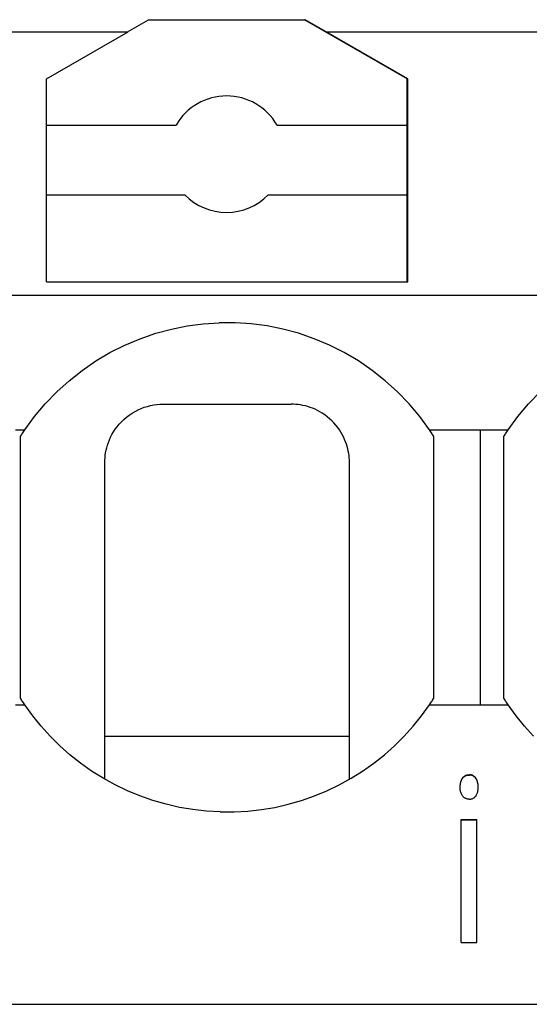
# Model space of a CAD drawing. Header units: millimetres. Extents: x -105 to 192, y -71 to 139.
# Tile 21 of 43: x 12.78 to 17.15, y 40.74 to 49.19. Entities that reach past the tile are written whole.
import ezdxf

# ---------------------------------------------------------------- set-up
doc = ezdxf.new("R2010")
doc.units = ezdxf.units.MM
doc.header["$LTSCALE"] = 1.5
doc.linetypes.add('PHL_THICK', pattern=[0])
doc.layers.add('PROJECTION', color=7, linetype='CONTINUOUS')

msp = doc.modelspace()

# ---------------------------------------------------------------- linework, layer by layer
at = {"layer": 'PROJECTION', "color": 7, "linetype": 'PHL_THICK'}
for p, q in [((13.7059, 49.0824), (13.8866, 49.1867)), ((13.8866, 49.1867), (15.2245, 49.1867)), ((16.1056, 48.678), (15.2245, 49.1867)), ((15.2245, 49.1867), (15.2295, 49.1867)), ((15.4102, 49.0824), (15.2295, 49.1867)), ((11.2602, 49.0824), (13.7109, 49.0824)), ((13.0106, 48.678), (13.7109, 49.0824)), ((16.1106, 48.678), (15.4102, 49.0824)), ((15.4102, 49.0824), (17.8609, 49.0824)), ((13.0106, 46.9367), (13.0106, 48.678)), ((16.1056, 48.2827), (16.1056, 48.678)), ((16.1106, 46.9367), (16.1106, 48.678)), ((16.1056, 48.3442), (16.1106, 48.3442)), ((13.0106, 48.2827), (14.1225, 48.2827)), ((14.9886, 48.2827), (16.1056, 48.2827)), ((16.1056, 47.6827), (16.1056, 48.2827)), ((16.1056, 48.1327), (16.1106, 48.1327)), ((13.0106, 47.6827), (14.1985, 47.6827)), ((14.9126, 47.6827), (16.1056, 47.6827)), ((16.1056, 46.9367), (16.1056, 47.6827)), ((16.1056, 47.5684), (16.1106, 47.5684)), ((13.0106, 46.9367), (16.1106, 46.9367)), ((0.0356, 46.8225), (37.3856, 46.8225)), ((14.2168, 46.5584), (14.3537, 46.5765)), ((14.3537, 46.5765), (14.4916, 46.5856)), ((14.6297, 46.5856), (14.4916, 46.5856)), ((14.7674, 46.5765), (14.6297, 46.5856)), ((14.9043, 46.5584), (14.7674, 46.5765)), ((13.8133, 46.4492), (13.948, 46.4954)), ((13.948, 46.4954), (14.0814, 46.5313)), ((14.0814, 46.5313), (14.2168, 46.5584)), ((15.0397, 46.5313), (14.9043, 46.5584)), ((15.1731, 46.4954), (15.0397, 46.5313)), ((15.3079, 46.4492), (15.1731, 46.4954)), ((13.5547, 46.3301), (13.682, 46.3941)), ((13.682, 46.3941), (13.8133, 46.4492)), ((15.4392, 46.394), (15.3079, 46.4492)), ((15.5664, 46.3301), (15.4392, 46.394)), ((13.432, 46.2577), (13.5547, 46.3301)), ((15.6891, 46.2577), (15.5664, 46.3301)), ((13.3145, 46.1771), (13.432, 46.2577)), ((15.8066, 46.1771), (15.6891, 46.2577)), ((13.2029, 46.0888), (13.3145, 46.1771)), ((15.9183, 46.0888), (15.8066, 46.1771)), ((13.0975, 45.9931), (13.2029, 46.0888)), ((16.0237, 45.9931), (15.9183, 46.0888)), ((12.9988, 45.8906), (13.0975, 45.9931)), ((16.1224, 45.8905), (16.0237, 45.9931)), ((17.1488, 45.8906), (17.2475, 45.9931)), ((12.9073, 45.7816), (12.9988, 45.8906)), ((13.9301, 45.8802), (13.9563, 45.8838)), ((13.9563, 45.8838), (13.9822, 45.8859)), ((13.9822, 45.8859), (14.0074, 45.8867)), ((14.0074, 45.8867), (14.0079, 45.8867)), ((14.0079, 45.8867), (14.0085, 45.8867)), ((14.0085, 45.8867), (14.009, 45.8867)), ((14.009, 45.8867), (14.0095, 45.8867)), ((14.0095, 45.8867), (14.01, 45.8867)), ((14.01, 45.8867), (14.0106, 45.8867)), ((14.0106, 45.8867), (14.0631, 45.8867)), ((14.0631, 45.8867), (14.117, 45.8867)), ((14.117, 45.8867), (14.1722, 45.8867)), ((14.1722, 45.8867), (14.2289, 45.8867)), ((14.2289, 45.8867), (14.2869, 45.8867)), ((14.2869, 45.8867), (14.3461, 45.8867)), ((14.3461, 45.8867), (14.4065, 45.8867)), ((14.4065, 45.8867), (14.4677, 45.8867)), ((14.4677, 45.8867), (14.5296, 45.8867)), ((14.5296, 45.8867), (14.5916, 45.8867)), ((14.5916, 45.8867), (14.6534, 45.8867)), ((14.6534, 45.8867), (14.7146, 45.8867)), ((14.7146, 45.8867), (14.775, 45.8867)), ((14.775, 45.8867), (14.8342, 45.8867)), ((14.8342, 45.8867), (14.8922, 45.8867)), ((14.8922, 45.8867), (14.9489, 45.8867)), ((14.9489, 45.8867), (15.0041, 45.8867)), ((15.0041, 45.8867), (15.058, 45.8867)), ((15.058, 45.8867), (15.1106, 45.8867)), ((15.13, 45.8863), (15.1106, 45.8867)), ((15.1498, 45.8852), (15.13, 45.8863)), ((15.17, 45.8832), (15.1498, 45.8852)), ((16.2137, 45.7818), (16.1224, 45.8905)), ((17.0573, 45.7816), (17.1488, 45.8906)), ((13.7193, 45.7931), (13.7439, 45.8097)), ((13.7439, 45.8097), (13.7695, 45.8247)), ((13.7695, 45.8247), (13.7957, 45.8382)), ((13.7957, 45.8382), (13.8224, 45.85)), ((13.8224, 45.85), (13.8494, 45.86)), ((13.8494, 45.86), (13.8764, 45.8684)), ((13.8764, 45.8684), (13.9034, 45.8751)), ((13.9034, 45.8751), (13.9301, 45.8802)), ((15.1904, 45.8803), (15.17, 45.8832)), ((15.211, 45.8765), (15.1904, 45.8803)), ((15.2319, 45.8718), (15.211, 45.8765)), ((15.2528, 45.866), (15.2319, 45.8718)), ((15.2738, 45.8593), (15.2528, 45.866)), ((15.2947, 45.8516), (15.2738, 45.8593)), ((15.3155, 45.8428), (15.2947, 45.8516)), ((15.3361, 45.8329), (15.3155, 45.8428)), ((15.3563, 45.8221), (15.3361, 45.8329)), ((15.3761, 45.8104), (15.3563, 45.8221)), ((15.3985, 45.7955), (15.3761, 45.8104)), ((12.8234, 45.6667), (12.9073, 45.7816)), ((13.6156, 45.6933), (13.6334, 45.7149)), ((13.6334, 45.7149), (13.6527, 45.7359)), ((13.6527, 45.7359), (13.6735, 45.756)), ((13.6735, 45.756), (13.6958, 45.7752)), ((13.6958, 45.7752), (13.7193, 45.7931)), ((15.4199, 45.7795), (15.3985, 45.7955)), ((15.4403, 45.7625), (15.4199, 45.7795)), ((15.4597, 45.7446), (15.4403, 45.7625)), ((15.4778, 45.726), (15.4597, 45.7446)), ((15.4946, 45.7068), (15.4778, 45.726)), ((16.2977, 45.6667), (16.2137, 45.7818)), ((16.9734, 45.6667), (17.0573, 45.7816)), ((12.7441, 45.6667), (12.7838, 45.6667)), ((12.7838, 45.6667), (12.8234, 45.6667)), ((12.7962, 45.6255), (12.8015, 45.6338)), ((12.8015, 45.6338), (12.8069, 45.642)), ((12.8069, 45.642), (12.8124, 45.6503)), ((12.8124, 45.6503), (12.8179, 45.6585)), ((12.8179, 45.6585), (12.8234, 45.6667)), ((13.5717, 45.6262), (13.5848, 45.6488)), ((13.5848, 45.6488), (13.5994, 45.6712)), ((13.5994, 45.6712), (13.6156, 45.6933)), ((15.5102, 45.6872), (15.4946, 45.7068)), ((15.5245, 45.6671), (15.5102, 45.6872)), ((15.5376, 45.6468), (15.5245, 45.6671)), ((15.5494, 45.6263), (15.5376, 45.6468)), ((16.3032, 45.6585), (16.2977, 45.6667)), ((16.2977, 45.6667), (16.7356, 45.6667)), ((16.3087, 45.6503), (16.3032, 45.6585)), ((16.3142, 45.642), (16.3087, 45.6503)), ((16.3196, 45.6338), (16.3142, 45.642)), ((16.325, 45.6255), (16.3196, 45.6338)), ((16.7356, 45.6667), (16.7752, 45.6667)), ((16.7356, 45.5739), (16.7356, 45.6667)), ((16.7752, 45.6667), (16.8149, 45.6667)), ((16.8149, 45.6667), (16.8545, 45.6667)), ((16.8545, 45.6667), (16.8941, 45.6667)), ((16.8941, 45.6667), (16.9338, 45.6667)), ((16.9338, 45.6667), (16.9734, 45.6667)), ((16.9462, 45.6255), (16.9515, 45.6338)), ((16.9515, 45.6338), (16.9569, 45.642)), ((16.9569, 45.642), (16.9624, 45.6503)), ((16.9624, 45.6503), (16.9679, 45.6585)), ((16.9679, 45.6585), (16.9734, 45.6667)), ((12.7856, 45.6089), (12.7908, 45.6172)), ((12.7856, 45.5306), (12.7856, 45.6089)), ((12.7908, 45.6172), (12.7962, 45.6255)), ((13.5333, 45.5358), (13.5409, 45.5583)), ((13.5409, 45.5583), (13.5498, 45.5808)), ((13.5498, 45.5808), (13.56, 45.6035)), ((13.56, 45.6035), (13.5717, 45.6262)), ((15.56, 45.6058), (15.5494, 45.6263)), ((15.5694, 45.5853), (15.56, 45.6058)), ((15.5778, 45.5648), (15.5694, 45.5853)), ((15.585, 45.5445), (15.5778, 45.5648)), ((16.3303, 45.6172), (16.325, 45.6255)), ((16.3356, 45.6089), (16.3303, 45.6172)), ((16.3356, 45.5306), (16.3356, 45.6089)), ((16.7356, 45.5003), (16.7356, 45.5739)), ((16.9356, 45.6089), (16.9408, 45.6172)), ((16.9356, 45.5306), (16.9356, 45.6089)), ((16.9408, 45.6172), (16.9462, 45.6255)), ((12.7856, 45.4574), (12.7856, 45.5306)), ((13.5144, 45.4486), (13.5175, 45.47)), ((13.5175, 45.47), (13.5217, 45.4916)), ((13.5217, 45.4916), (13.5269, 45.5136)), ((13.5269, 45.5136), (13.5333, 45.5358)), ((15.5912, 45.5244), (15.585, 45.5445)), ((15.5965, 45.5044), (15.5912, 45.5244)), ((15.6009, 45.4846), (15.5965, 45.5044)), ((15.6044, 45.4651), (15.6009, 45.4846)), ((15.6071, 45.4458), (15.6044, 45.4651)), ((16.3356, 45.4574), (16.3356, 45.5306)), ((16.7356, 45.4238), (16.7356, 45.5003)), ((16.9356, 45.4574), (16.9356, 45.5306)), ((12.7856, 45.3785), (12.7856, 45.4574)), ((12.7856, 45.2978), (12.7856, 45.3785)), ((13.5106, 45.3867), (13.511, 45.407)), ((13.5106, 42.668), (13.5106, 45.3867)), ((13.511, 45.407), (13.5122, 45.4276)), ((13.5122, 45.4276), (13.5144, 45.4486)), ((15.6089, 45.4269), (15.6071, 45.4458)), ((15.6101, 45.4082), (15.6089, 45.4269)), ((15.6105, 45.3898), (15.6101, 45.4082)), ((15.6106, 45.3893), (15.6105, 45.3898)), ((15.6106, 45.3888), (15.6106, 45.3893)), ((15.6106, 45.3883), (15.6106, 45.3888)), ((15.6106, 45.3877), (15.6106, 45.3883)), ((15.6106, 45.3872), (15.6106, 45.3877)), ((15.6106, 45.3867), (15.6106, 45.3872)), ((15.6106, 45.313), (15.6106, 45.3867)), ((16.3356, 45.3785), (16.3356, 45.4574)), ((16.3356, 45.2978), (16.3356, 45.3785)), ((16.7356, 45.3316), (16.7356, 45.4238)), ((16.9356, 45.3785), (16.9356, 45.4574)), ((16.9356, 45.2978), (16.9356, 45.3785)), ((12.7856, 45.2309), (12.7856, 45.2978)), ((15.6106, 45.2368), (15.6106, 45.313)), ((16.3356, 45.2309), (16.3356, 45.2978)), ((16.7356, 45.2564), (16.7356, 45.3316)), ((16.9356, 45.2309), (16.9356, 45.2978)), ((12.7856, 45.1505), (12.7856, 45.2309)), ((15.6106, 45.1578), (15.6106, 45.2368)), ((16.3356, 45.1505), (16.3356, 45.2309)), ((16.7356, 45.1783), (16.7356, 45.2564)), ((16.9356, 45.1505), (16.9356, 45.2309)), ((12.7856, 45.0662), (12.7856, 45.1505)), ((15.6106, 45.0754), (15.6106, 45.1578)), ((16.3356, 45.0662), (16.3356, 45.1505)), ((16.7356, 45.091), (16.7356, 45.1783)), ((16.9356, 45.0662), (16.9356, 45.1505)), ((12.7856, 44.9781), (12.7856, 45.0662)), ((15.6106, 44.989), (15.6106, 45.0754)), ((16.3356, 44.9781), (16.3356, 45.0662)), ((16.7356, 44.9963), (16.7356, 45.091)), ((16.9356, 44.9781), (16.9356, 45.0662)), ((12.7856, 44.8912), (12.7856, 44.9781)), ((15.6106, 44.898), (15.6106, 44.989)), ((16.3356, 44.8912), (16.3356, 44.9781)), ((16.7356, 44.9046), (16.7356, 44.9963)), ((16.9356, 44.8912), (16.9356, 44.9781)), ((12.7856, 44.7978), (12.7856, 44.8912)), ((15.6106, 44.8017), (15.6106, 44.898)), ((16.3356, 44.7978), (16.3356, 44.8912)), ((16.7356, 44.8092), (16.7356, 44.9046)), ((16.9356, 44.7978), (16.9356, 44.8912)), ((12.7856, 44.7015), (12.7856, 44.7978)), ((15.6106, 44.7002), (15.6106, 44.8017)), ((16.3356, 44.7015), (16.3356, 44.7978)), ((16.7356, 44.709), (16.7356, 44.8092)), ((16.9356, 44.7015), (16.9356, 44.7978)), ((12.7856, 44.6066), (12.7856, 44.7015)), ((16.3356, 44.6066), (16.3356, 44.7015)), ((16.7356, 44.6099), (16.7356, 44.709)), ((16.9356, 44.6066), (16.9356, 44.7015)), ((15.6106, 44.5946), (15.6106, 44.7002)), ((12.7856, 44.5117), (12.7856, 44.6066)), ((15.6106, 44.4872), (15.6106, 44.5946)), ((16.3356, 44.5117), (16.3356, 44.6066)), ((16.7356, 44.5101), (16.7356, 44.6099)), ((16.9356, 44.5117), (16.9356, 44.6066)), ((12.7856, 44.423), (12.7856, 44.5117)), ((15.6106, 44.3814), (15.6106, 44.4872)), ((16.3356, 44.423), (16.3356, 44.5117)), ((16.7356, 44.4165), (16.7356, 44.5101)), ((16.9356, 44.423), (16.9356, 44.5117)), ((12.7856, 44.3271), (12.7856, 44.423)), ((15.6106, 44.2795), (15.6106, 44.3814)), ((16.3356, 44.3271), (16.3356, 44.423)), ((16.7356, 44.3173), (16.7356, 44.4165)), ((16.9356, 44.3271), (16.9356, 44.423)), ((12.7856, 44.2335), (12.7856, 44.3271)), ((15.6106, 44.1829), (15.6106, 44.2795)), ((16.3356, 44.2335), (16.3356, 44.3271)), ((16.7356, 44.2204), (16.7356, 44.3173)), ((16.9356, 44.2335), (16.9356, 44.3271)), ((12.7856, 44.1454), (12.7856, 44.2335)), ((16.3356, 44.1454), (16.3356, 44.2335)), ((16.7356, 44.1237), (16.7356, 44.2204)), ((16.9356, 44.1454), (16.9356, 44.2335)), ((12.7856, 44.0567), (12.7856, 44.1454)), ((15.6106, 44.0914), (15.6106, 44.1829)), ((16.3356, 44.0567), (16.3356, 44.1454)), ((16.7356, 44.0355), (16.7356, 44.1237)), ((16.9356, 44.0567), (16.9356, 44.1454)), ((12.7856, 43.9774), (12.7856, 44.0567)), ((15.6106, 44.0046), (15.6106, 44.0914)), ((16.3356, 43.9774), (16.3356, 44.0567)), ((16.7356, 43.9514), (16.7356, 44.0355)), ((16.9356, 43.9774), (16.9356, 44.0567)), ((12.7856, 43.8956), (12.7856, 43.9774)), ((15.6106, 43.9219), (15.6106, 44.0046)), ((16.3356, 43.8956), (16.3356, 43.9774)), ((16.7356, 43.8646), (16.7356, 43.9514)), ((16.9356, 43.8956), (16.9356, 43.9774)), ((12.7856, 43.8112), (12.7856, 43.8956)), ((15.6106, 43.8427), (15.6106, 43.9219)), ((16.3356, 43.8112), (16.3356, 43.8956)), ((16.7356, 43.7747), (16.7356, 43.8646)), ((16.9356, 43.8112), (16.9356, 43.8956)), ((12.7856, 43.7284), (12.7856, 43.8112)), ((15.6106, 43.7663), (15.6106, 43.8427)), ((16.3356, 43.7284), (16.3356, 43.8112)), ((16.7356, 43.6915), (16.7356, 43.7747)), ((16.9356, 43.7284), (16.9356, 43.8112)), ((12.7856, 43.6516), (12.7856, 43.7284)), ((15.6106, 43.6924), (15.6106, 43.7663)), ((15.6106, 43.6206), (15.6106, 43.6924)), ((16.3356, 43.6516), (16.3356, 43.7284)), ((16.7356, 43.613), (16.7356, 43.6915)), ((16.9356, 43.6516), (16.9356, 43.7284)), ((12.7856, 43.5793), (12.7856, 43.6516)), ((15.6106, 43.5505), (15.6106, 43.6206)), ((16.3356, 43.5793), (16.3356, 43.6516)), ((16.7356, 43.5417), (16.7356, 43.613)), ((16.9356, 43.5793), (16.9356, 43.6516)), ((12.7856, 43.5129), (12.7856, 43.5793)), ((15.6106, 43.4819), (15.6106, 43.5505)), ((16.3356, 43.5129), (16.3356, 43.5793)), ((16.7356, 43.4687), (16.7356, 43.5417)), ((16.9356, 43.5129), (16.9356, 43.5793)), ((12.7856, 43.4414), (12.7856, 43.5129)), ((12.7856, 43.3645), (12.7856, 43.4414)), ((15.6106, 43.4147), (15.6106, 43.4819)), ((16.3356, 43.4414), (16.3356, 43.5129)), ((16.3356, 43.3645), (16.3356, 43.4414)), ((16.7356, 43.3899), (16.7356, 43.4687)), ((16.9356, 43.4414), (16.9356, 43.5129)), ((16.9356, 43.3645), (16.9356, 43.4414)), ((12.7908, 43.3562), (12.7856, 43.3645)), ((12.7962, 43.3479), (12.7908, 43.3562)), ((15.6106, 43.3486), (15.6106, 43.4147)), ((15.6106, 43.2835), (15.6106, 43.3486)), ((16.325, 43.3479), (16.3303, 43.3562)), ((16.3303, 43.3562), (16.3356, 43.3645)), ((16.7356, 43.3067), (16.7356, 43.3899)), ((16.9408, 43.3562), (16.9356, 43.3645)), ((16.9462, 43.3479), (16.9408, 43.3562)), ((12.7441, 43.3067), (12.7838, 43.3067)), ((12.7838, 43.3067), (12.8234, 43.3067)), ((12.8015, 43.3396), (12.7962, 43.3479)), ((12.8069, 43.3314), (12.8015, 43.3396)), ((12.8124, 43.3231), (12.8069, 43.3314)), ((12.8179, 43.3149), (12.8124, 43.3231)), ((12.8234, 43.3067), (12.8179, 43.3149)), ((12.8911, 43.2128), (12.8234, 43.3067)), ((15.6106, 43.2192), (15.6106, 43.2835)), ((16.23, 43.2128), (16.2977, 43.3067)), ((16.2977, 43.3067), (16.3032, 43.3149)), ((16.2977, 43.3067), (16.7356, 43.3067)), ((16.3032, 43.3149), (16.3087, 43.3231)), ((16.3087, 43.3231), (16.3142, 43.3314)), ((16.3142, 43.3314), (16.3196, 43.3396)), ((16.3196, 43.3396), (16.325, 43.3479)), ((16.7356, 43.3067), (16.7752, 43.3067)), ((16.7752, 43.3067), (16.8149, 43.3067)), ((16.8149, 43.3067), (16.8545, 43.3067)), ((16.8545, 43.3067), (16.8941, 43.3067)), ((16.8941, 43.3067), (16.9338, 43.3067)), ((16.9338, 43.3067), (16.9734, 43.3067)), ((16.9515, 43.3396), (16.9462, 43.3479)), ((16.9569, 43.3314), (16.9515, 43.3396)), ((16.9624, 43.3231), (16.9569, 43.3314)), ((16.9679, 43.3149), (16.9624, 43.3231)), ((16.9734, 43.3067), (16.9679, 43.3149)), ((17.0411, 43.2128), (16.9734, 43.3067)), ((12.9638, 43.1227), (12.8911, 43.2128)), ((15.6106, 43.1558), (15.6106, 43.2192)), ((16.1573, 43.1227), (16.23, 43.2128)), ((17.1138, 43.1227), (17.0411, 43.2128)), ((13.0415, 43.0367), (12.9638, 43.1227)), ((15.6106, 43.093), (15.6106, 43.1558)), ((16.0797, 43.0368), (16.1573, 43.1227)), ((17.1915, 43.0367), (17.1138, 43.1227)), ((13.1239, 42.955), (13.0415, 43.0367)), ((13.5106, 43.0367), (15.6106, 43.0367)), ((15.6106, 43.0309), (15.6106, 43.093)), ((15.6106, 42.9693), (15.6106, 43.0309)), ((15.9973, 42.9551), (16.0797, 43.0368)), ((13.2107, 42.878), (13.1239, 42.955)), ((15.6106, 42.9082), (15.6106, 42.9693)), ((15.9104, 42.878), (15.9973, 42.9551)), ((13.3018, 42.8058), (13.2107, 42.878)), ((15.6106, 42.8476), (15.6106, 42.9082)), ((15.6106, 42.7874), (15.6106, 42.8476)), ((15.8193, 42.8057), (15.9104, 42.878)), ((13.3969, 42.7386), (13.3018, 42.8058)), ((15.6106, 42.7275), (15.6106, 42.7874)), ((15.7241, 42.7385), (15.8193, 42.8057)), ((13.4958, 42.6766), (13.3969, 42.7386)), ((13.5982, 42.6202), (13.4958, 42.6766)), ((15.5229, 42.6202), (15.6252, 42.6766)), ((15.6106, 42.668), (15.6106, 42.7275)), ((15.6252, 42.6766), (15.7241, 42.7385)), ((16.576, 42.6691), (16.5786, 42.6736)), ((16.5786, 42.6736), (16.5814, 42.6781)), ((16.5786, 42.6704), (16.5814, 42.6748)), ((16.5814, 42.6781), (16.5843, 42.6822)), ((16.5814, 42.6748), (16.5843, 42.679)), ((16.5843, 42.6822), (16.5875, 42.686)), ((16.5843, 42.679), (16.5875, 42.6828)), ((16.5875, 42.686), (16.5909, 42.6896)), ((16.5875, 42.6828), (16.5909, 42.6863)), ((16.5909, 42.6896), (16.5945, 42.6928)), ((16.5909, 42.6863), (16.5945, 42.6895)), ((16.5945, 42.6928), (16.5983, 42.6956)), ((16.5945, 42.6895), (16.5983, 42.6924)), ((16.5983, 42.6956), (16.6022, 42.6982)), ((16.5983, 42.6924), (16.6022, 42.695)), ((16.6022, 42.6982), (16.6064, 42.7004)), ((16.6022, 42.695), (16.6064, 42.6972)), ((16.6064, 42.7004), (16.6108, 42.7024)), ((16.6064, 42.6972), (16.6108, 42.6991)), ((16.6108, 42.7024), (16.6153, 42.704)), ((16.6108, 42.6991), (16.6153, 42.7007)), ((16.6153, 42.704), (16.6201, 42.7052)), ((16.6153, 42.7007), (16.6201, 42.702)), ((16.6201, 42.7052), (16.625, 42.7062)), ((16.6201, 42.702), (16.625, 42.703)), ((16.625, 42.7062), (16.6302, 42.7068)), ((16.625, 42.703), (16.6302, 42.7036)), ((16.6302, 42.7068), (16.6355, 42.7072)), ((16.6302, 42.7036), (16.6355, 42.7039)), ((16.6355, 42.7072), (16.641, 42.7072)), ((16.6355, 42.7039), (16.641, 42.7039)), ((16.6464, 42.7068), (16.641, 42.7072)), ((16.6464, 42.7036), (16.641, 42.7039)), ((16.6515, 42.7062), (16.6464, 42.7068)), ((16.6515, 42.703), (16.6464, 42.7036)), ((16.6565, 42.7052), (16.6515, 42.7062)), ((16.6565, 42.702), (16.6515, 42.703)), ((16.6613, 42.7039), (16.6565, 42.7052)), ((16.6613, 42.7007), (16.6565, 42.702)), ((16.6659, 42.7023), (16.6613, 42.7039)), ((16.6659, 42.6991), (16.6613, 42.7007)), ((16.6703, 42.7004), (16.6659, 42.7023)), ((16.6703, 42.6971), (16.6659, 42.6991)), ((16.6745, 42.6981), (16.6703, 42.7004)), ((16.6745, 42.6949), (16.6703, 42.6971)), ((16.6785, 42.6955), (16.6745, 42.6981)), ((16.6785, 42.6923), (16.6745, 42.6949)), ((16.6823, 42.6926), (16.6785, 42.6955)), ((16.6823, 42.6894), (16.6785, 42.6923)), ((16.686, 42.6893), (16.6823, 42.6926)), ((16.686, 42.6861), (16.6823, 42.6894)), ((16.6894, 42.6858), (16.686, 42.6893)), ((16.6894, 42.6825), (16.686, 42.6861)), ((16.6927, 42.6819), (16.6894, 42.6858)), ((16.6927, 42.6786), (16.6894, 42.6825)), ((16.6957, 42.6777), (16.6927, 42.6819)), ((16.6957, 42.6744), (16.6927, 42.6786)), ((16.6986, 42.6732), (16.6957, 42.6777)), ((16.6986, 42.6699), (16.6957, 42.6744)), ((16.7013, 42.6685), (16.6986, 42.6732)), ((13.7037, 42.5695), (13.5982, 42.6202)), ((15.4175, 42.5695), (15.5229, 42.6202)), ((16.5611, 42.603), (16.5612, 42.6093)), ((16.5611, 42.5997), (16.5612, 42.606)), ((16.5611, 42.5997), (16.5611, 42.603)), ((16.5613, 42.5919), (16.5611, 42.5997)), ((16.5612, 42.6093), (16.5615, 42.6154)), ((16.5612, 42.606), (16.5615, 42.6122)), ((16.5618, 42.5843), (16.5613, 42.5919)), ((16.5615, 42.6154), (16.562, 42.6214)), ((16.5615, 42.6122), (16.562, 42.6182)), ((16.562, 42.6214), (16.5628, 42.6273)), ((16.562, 42.6182), (16.5628, 42.6241)), ((16.5628, 42.6273), (16.5637, 42.633)), ((16.5628, 42.6241), (16.5637, 42.6298)), ((16.5637, 42.633), (16.5648, 42.6386)), ((16.5637, 42.6298), (16.5648, 42.6354)), ((16.5648, 42.6386), (16.5662, 42.644)), ((16.5648, 42.6354), (16.5662, 42.6408)), ((16.5662, 42.644), (16.5677, 42.6493)), ((16.5662, 42.6408), (16.5677, 42.6461)), ((16.5677, 42.6493), (16.5695, 42.6545)), ((16.5677, 42.6461), (16.5695, 42.6513)), ((16.5695, 42.6545), (16.5714, 42.6595)), ((16.5695, 42.6513), (16.5714, 42.6563)), ((16.5714, 42.6595), (16.5736, 42.6643)), ((16.5714, 42.6563), (16.5736, 42.6611)), ((16.5736, 42.6643), (16.576, 42.6691)), ((16.5736, 42.6611), (16.576, 42.6658)), ((16.576, 42.6658), (16.5786, 42.6704)), ((16.7013, 42.6653), (16.6986, 42.6699)), ((16.7037, 42.6638), (16.7013, 42.6685)), ((16.7037, 42.6606), (16.7013, 42.6653)), ((16.7059, 42.6589), (16.7037, 42.6638)), ((16.7059, 42.6557), (16.7037, 42.6606)), ((16.708, 42.6539), (16.7059, 42.6589)), ((16.708, 42.6507), (16.7059, 42.6557)), ((16.7098, 42.6487), (16.708, 42.6539)), ((16.7098, 42.6455), (16.708, 42.6507)), ((16.7114, 42.6435), (16.7098, 42.6487)), ((16.7114, 42.6402), (16.7098, 42.6455)), ((16.7127, 42.6381), (16.7114, 42.6435)), ((16.7127, 42.6348), (16.7114, 42.6402)), ((16.7139, 42.6326), (16.7127, 42.6381)), ((16.7139, 42.6293), (16.7127, 42.6348)), ((16.7149, 42.6269), (16.7139, 42.6326)), ((16.7149, 42.6237), (16.7139, 42.6293)), ((16.7156, 42.6211), (16.7149, 42.6269)), ((16.7156, 42.6179), (16.7149, 42.6237)), ((16.7161, 42.6152), (16.7156, 42.6211)), ((16.7161, 42.612), (16.7156, 42.6179)), ((16.7165, 42.6092), (16.7161, 42.6152)), ((16.7165, 42.6059), (16.7161, 42.612)), ((16.7162, 42.5876), (16.7165, 42.5936)), ((16.7166, 42.603), (16.7165, 42.6092)), ((16.7166, 42.5997), (16.7165, 42.6059)), ((16.7165, 42.5936), (16.7166, 42.5997)), ((16.7166, 42.5997), (16.7166, 42.603)), ((13.812, 42.5247), (13.7037, 42.5695)), ((13.9228, 42.4859), (13.812, 42.5247)), ((15.1984, 42.4859), (15.3092, 42.5247)), ((15.3092, 42.5247), (15.4175, 42.5695)), ((16.5626, 42.5769), (16.5618, 42.5843)), ((16.5637, 42.5698), (16.5626, 42.5769)), ((16.5651, 42.5629), (16.5637, 42.5698)), ((16.5669, 42.5563), (16.5651, 42.5629)), ((16.569, 42.5498), (16.5669, 42.5563)), ((16.5714, 42.5437), (16.569, 42.5498)), ((16.5742, 42.5378), (16.5714, 42.5437)), ((16.5773, 42.5321), (16.5742, 42.5378)), ((16.5807, 42.5267), (16.5773, 42.5321)), ((16.5836, 42.5226), (16.5807, 42.5267)), ((16.5867, 42.5188), (16.5836, 42.5226)), ((16.5901, 42.5153), (16.5867, 42.5188)), ((16.5936, 42.5122), (16.5901, 42.5153)), ((16.5973, 42.5093), (16.5936, 42.5122)), ((16.6012, 42.5067), (16.5973, 42.5093)), ((16.6054, 42.5045), (16.6012, 42.5067)), ((16.6097, 42.5026), (16.6054, 42.5045)), ((16.6691, 42.5032), (16.6733, 42.5051)), ((16.6733, 42.5051), (16.6773, 42.5074)), ((16.6773, 42.5074), (16.6812, 42.51)), ((16.6812, 42.51), (16.6848, 42.5128)), ((16.6848, 42.5128), (16.6882, 42.516)), ((16.6882, 42.516), (16.6915, 42.5194)), ((16.6915, 42.5194), (16.6945, 42.5231)), ((16.6945, 42.5231), (16.6973, 42.5272)), ((16.6973, 42.5272), (16.7, 42.5314)), ((16.7, 42.5314), (16.7024, 42.5358)), ((16.7024, 42.5358), (16.7047, 42.5403)), ((16.7047, 42.5403), (16.7068, 42.545)), ((16.7068, 42.545), (16.7086, 42.5498)), ((16.7086, 42.5498), (16.7103, 42.5547)), ((16.7103, 42.5547), (16.7118, 42.5599)), ((16.7118, 42.5599), (16.713, 42.5651)), ((16.713, 42.5651), (16.7141, 42.5705)), ((16.7141, 42.5705), (16.715, 42.5761)), ((16.715, 42.5761), (16.7157, 42.5818)), ((16.7157, 42.5818), (16.7162, 42.5876)), ((14.0357, 42.4533), (13.9228, 42.4859)), ((14.1504, 42.4271), (14.0357, 42.4533)), ((14.2666, 42.4074), (14.1504, 42.4271)), ((14.8544, 42.4074), (14.9706, 42.4271)), ((14.9706, 42.4271), (15.0854, 42.4533)), ((15.0854, 42.4533), (15.1984, 42.4859)), ((16.6142, 42.501), (16.6097, 42.5026)), ((16.6189, 42.4996), (16.6142, 42.501)), ((16.6238, 42.4986), (16.6189, 42.4996)), ((16.6289, 42.4979), (16.6238, 42.4986)), ((16.6342, 42.4975), (16.6289, 42.4979)), ((16.6397, 42.4975), (16.6342, 42.4975)), ((16.6397, 42.4975), (16.6451, 42.4977)), ((16.6451, 42.4977), (16.6503, 42.4982)), ((16.6503, 42.4982), (16.6553, 42.499)), ((16.6553, 42.499), (16.6601, 42.5001)), ((16.6601, 42.5001), (16.6647, 42.5015)), ((16.6647, 42.5015), (16.6691, 42.5032)), ((14.3838, 42.3942), (14.2666, 42.4074)), ((14.5016, 42.3875), (14.3838, 42.3942)), ((14.5016, 42.3875), (14.6196, 42.3875)), ((14.6196, 42.3875), (14.7373, 42.3941)), ((14.7373, 42.3941), (14.8544, 42.4074)), ((16.5693, 42.3234), (16.7053, 42.3234)), ((16.5693, 41.266), (16.5693, 42.3234)), ((16.5693, 42.3201), (16.7053, 42.3201)), ((16.7053, 41.266), (16.7053, 42.3234)), ((16.5693, 41.266), (16.7053, 41.266)), ((0.0356, 40.7367), (37.3856, 40.7367))]:
    msp.add_line(p, q, dxfattribs=at)
for start, end in [(30, 150), (224.427, 315.573)]:
    msp.add_arc((14.5556, 48.0327), 0.5, start, end, dxfattribs=at)

doc.saveas('drawing.dxf')
